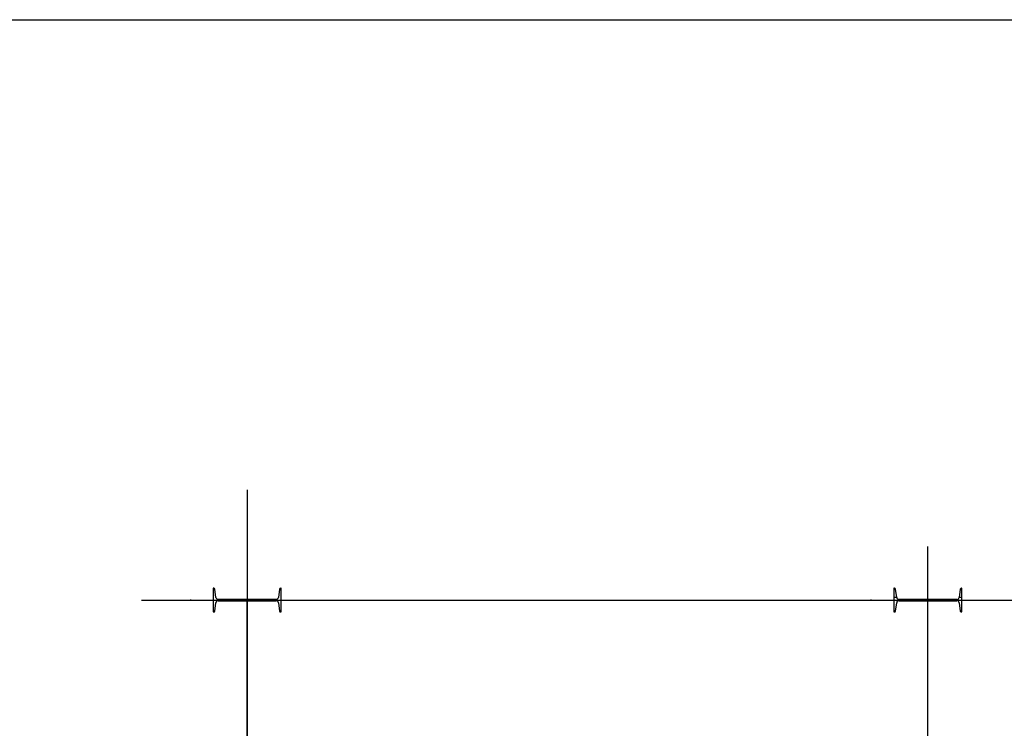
# Model space of a CAD drawing. Header units: inches. Extents: x -204116 to 930598, y -391373 to 256461.
# Tile 47 of 225: x -20683 to -12004, y 44483 to 50728. Entities that reach past the tile are written whole.
import ezdxf

# ---------------------------------------------------------------- set-up
doc = ezdxf.new("R2010")
doc.units = ezdxf.units.IN
doc.header["$LTSCALE"] = 10
doc.header["$MEASUREMENT"] = 0
doc.linetypes.add('FENCELINE1', pattern='A,0.25,-0.1,[133,ltypeshp.shx,S=0.1,R=0,X=-0.1,Y=0],-0.1,1', length=1.45)

msp = doc.modelspace()

# ---------------------------------------------------------------- linework, layer by layer
at = {"color": 250}
for p, q in [((-18677.6, 46583.4), (-18677.7, 33106.9)), ((-12677.7, 33112.8), (-12677.6, 46086.1)), ((-19607.9, 45612.9), (12822.4, 45612.5)), ((-18677.7, 35112.9), (-18677.6, 45612.9)), ((-18677.6, 45612.9), (-10677.6, 45612.8))]:
    msp.add_line(p, q, dxfattribs=at)
at = {"color": 250, "ltscale": 0.05}
for p, q in [((-18972.9, 45717.9), (-18977.6, 45717.9)), ((-18977.6, 45717.9), (-18977.6, 45507.9)), ((-18952.7, 45636.1), (-18963, 45709.3)), ((-18392.1, 45709.3), (-18402.4, 45636.1)), ((-18377.6, 45717.9), (-18382.2, 45717.9)), ((-18377.6, 45507.9), (-18377.6, 45717.9)), ((-12977.6, 45717.8), (-12977.6, 45507.8)), ((-12972.9, 45717.8), (-12977.6, 45717.8)), ((-12952.7, 45636), (-12963, 45709.2)), ((-12392.1, 45709.2), (-12402.4, 45636)), ((-12377.6, 45717.8), (-12382.2, 45717.8)), ((-12377.6, 45507.8), (-12377.6, 45717.8)), ((-19177.6, 45618.9), (-19177.6, 45606.9)), ((-18963, 45516.5), (-18952.7, 45589.6)), ((-18422.2, 45618.9), (-18932.9, 45618.9)), ((-18932.9, 45606.9), (-18422.2, 45606.9)), ((-18402.4, 45589.6), (-18392.1, 45516.5)), ((-13177.6, 45606.8), (-13177.6, 45618.8)), ((-13177.6, 45606.8, 2), (-13177.6, 45618.8, 2)), ((-12963, 45516.4), (-12952.7, 45589.6)), ((-12422.2, 45618.8), (-12932.9, 45618.8)), ((-12932.9, 45606.8), (-12422.2, 45606.8)), ((-12402.4, 45589.6), (-12392.1, 45516.4)), ((-18977.6, 45507.9), (-18972.9, 45507.9)), ((-18382.2, 45507.9), (-18377.6, 45507.9)), ((-12977.6, 45507.8), (-12972.9, 45507.8)), ((-12382.2, 45507.8), (-12377.6, 45507.8))]:
    msp.add_line(p, q, dxfattribs=at)
at = {"color": 250, "linetype": 'FENCELINE1', "ltscale": 100}
for p, q in [((-12977.6, 45637.8, 2), (-12953, 45637.8, 2)), ((-12402.2, 45637.8, 2), (-12377.6, 45637.8, 2))]:
    msp.add_line(p, q, dxfattribs=at)
msp.add_lwpolyline([(-204115.6, 50727.7), (15569.3, 50727.7), (15569.3, 24836.1), (-204115.6, 24836.1)], close=True)
at = {"color": 250, "ltscale": 0.05}
for centre, radius, start, end in [((-18972.9, 45707.9), 10, 7.99936, 89.99936), ((-18382.2, 45707.9), 10, 89.99936, 171.99936), ((-12972.9, 45707.8), 10, 7.99936, 89.99936), ((-12382.2, 45707.8), 10, 89.99936, 171.99936), ((-18932.9, 45638.9), 20, 187.99936, 269.99936), ((-18932.9, 45586.9), 20, 89.99936, 171.99936), ((-18422.2, 45638.9), 20, 269.99936, 351.99936), ((-18422.2, 45586.9), 20, 7.99936, 89.99936), ((-12932.9, 45638.8), 20, 187.99936, 269.99936), ((-12932.9, 45586.8), 20, 89.99936, 171.99936), ((-12422.2, 45638.8), 20, 269.99936, 351.99936), ((-12422.2, 45586.8), 20, 7.99936, 89.99936), ((-18972.9, 45517.9), 10, 269.99936, 351.99936), ((-18382.2, 45517.9), 10, 187.99936, 269.99936), ((-12972.9, 45517.8), 10, 269.99936, 351.99936), ((-12382.2, 45517.8), 10, 187.99936, 269.99936)]:
    msp.add_arc(centre, radius, start, end, dxfattribs=at)

doc.saveas('drawing.dxf')
